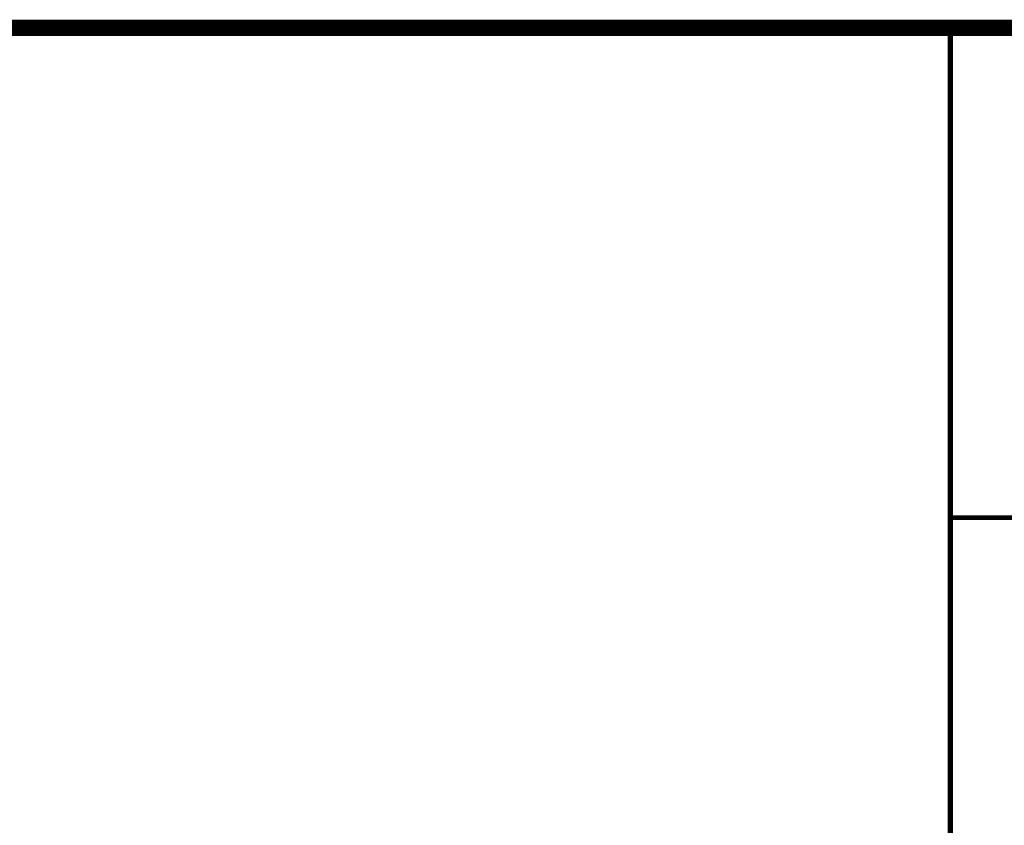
# Model space of a CAD drawing. Header units: millimetres. Extents: x 0 to 840, y 0 to 594.
# Tile 23 of 25: x 653 to 713, y 51 to 100. Entities that reach past the tile are written whole.
import ezdxf

# ---------------------------------------------------------------- set-up
doc = ezdxf.new("R2010")
doc.units = ezdxf.units.MM
doc.header["$LTSCALE"] = 46.2
doc.layers.get('0').update_dxf_attribs({"linetype": 'CONTINUOUS'})
doc.layers.add('C172主面板_DXF_FORMAT', color=7, linetype='CONTINUOUS')

# ---------------------------------------------------------------- blocks, each defined once
blk = doc.blocks.new('*T19')
at = {"color": 1, "linetype": 'Continuous'}
for p, q in [((0, 0), (120, 0)), ((0, 0), (0, -50)), ((120, 0), (120, -50)), ((0, -50), (120, -50))]:
    blk.add_line(p, q, dxfattribs=at)
blk = doc.blocks.new('*T20')
at = {"color": 1, "linetype": 'Continuous'}
for p, q in [((0, 0), (120, 0)), ((0, 0), (0, -90)), ((120, 0), (120, -90)), ((0, -30), (120, -30)), ((0, -60), (120, -60)), ((0, -90), (120, -90))]:
    blk.add_line(p, q, dxfattribs=at)

msp = doc.modelspace()

# ---------------------------------------------------------------- linework, layer by layer
at = {"layer": 'C172主面板_DXF_FORMAT', "color": 7, "linetype": 'Continuous', "const_width": 1}
msp.add_lwpolyline([(469.5, 100), (830, 100)], dxfattribs=at)
at = {"layer": 'C172主面板_DXF_FORMAT', "color": 1, "linetype": 'Continuous', "const_width": 0.3}
for points in [[(710, 10), (710, 100)], [(710, 70), (830, 70)]]:
    msp.add_lwpolyline(points, dxfattribs=at)

# ---------------------------------------------------------------- block references
for name, p in [('*T19', (589.85, 100)), ('*T20', (709.85, 100))]:
    msp.add_blockref(name, p)

doc.saveas('drawing.dxf')
